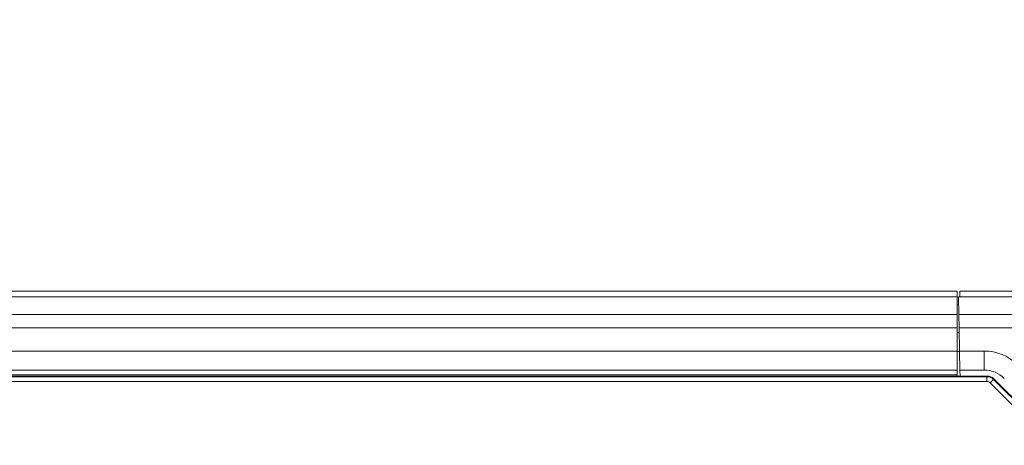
# Model space of a CAD drawing. Header units: millimetres. Extents: x 0 to 1118, y 0 to 864.
# Tile 157 of 256: x 282 to 308, y 453 to 464. Entities that reach past the tile are written whole.
import ezdxf

# ---------------------------------------------------------------- set-up
doc = ezdxf.new("R2010")
doc.units = ezdxf.units.MM
doc.styles.add('SLDTEXTSTYLE0', font='TXT', dxfattribs={"width": 0.605})
doc.dimstyles.new('SLDDIMSTYLE0', dxfattribs={"dimtxt": 3.175, "dimasz": 3.302, "dimexe": 0, "dimexo": 0.0625, "dimgap": 0.79375, "dimtad": 0, "dimtih": 1, "dimtoh": 1, "dimdec": 1, "dimlfac": 4, "dimrnd": 1e-09, "dimzin": 12, "dimdsep": 46, "dimtxsty": 'SLDTEXTSTYLE0', "dimsah": 1, "dimcen": 0.09, "dimadec": 0, "dimazin": 3, "dimtfac": 1, "dimtofl": 0, "dimtmove": 0, "dimatfit": 3, "dimfxl": 1, "dimfrac": 2, "dimtolj": 1, "dimtzin": 12, "dimarcsym": 0})
doc.dimstyles.new('SLDDIMSTYLE2', dxfattribs={"dimtxt": 3.175, "dimasz": 3.302, "dimexe": 0, "dimexo": 0.0625, "dimgap": 0.79375, "dimtad": 0, "dimtih": 1, "dimtoh": 1, "dimdec": 1, "dimlfac": 4, "dimrnd": 1e-09, "dimzin": 12, "dimdsep": 46, "dimtxsty": 'SLDTEXTSTYLE0', "dimsah": 1, "dimcen": 0.09, "dimadec": 0, "dimazin": 3, "dimtfac": 1, "dimtmove": 0, "dimatfit": 0, "dimfxl": 1, "dimfrac": 2, "dimtolj": 1, "dimtzin": 12, "dimarcsym": 0})

# ---------------------------------------------------------------- blocks, each defined once
blk = doc.blocks.new('_D_11')
at = {"color": 7, "linetype": 'Continuous', "lineweight": 0}
for p, q in [((93.377, 440.689), (93.377, 479.923)), ((315.67, 440.689), (315.67, 479.923)), ((93.377, 478.323), (199.067, 478.323)), ((315.67, 478.323), (209.981, 478.323))]:
    blk.add_line(p, q, dxfattribs=at)
for points in [[(93.377, 478.323), (96.679, 477.815), (96.679, 478.831)], [(315.67, 478.323), (312.368, 478.831), (312.368, 477.815)]]:
    blk.add_solid(points, dxfattribs=at)
at = {"color": 7, "linetype": 'Continuous', "lineweight": 0, "insert": (199.067, 479.98), "char_height": 3.175, "attachment_point": 1, "style": 'SLDTEXTSTYLE0'}
blk.add_mtext('889.2', dxfattribs=at)
blk = doc.blocks.new('_D_12')
at = {"color": 7, "linetype": 'Continuous', "lineweight": 0}
for p, q in [((311.399, 465.914), (311.399, 472.462)), ((315.67, 442.261), (315.67, 472.462)), ((311.399, 470.862), (305.049, 470.862)), ((315.67, 470.862), (326.419, 470.862))]:
    blk.add_line(p, q, dxfattribs=at)
for points in [[(311.399, 470.862), (308.097, 471.37), (308.097, 470.354)], [(315.67, 470.862), (318.972, 470.354), (318.972, 471.37)]]:
    blk.add_solid(points, dxfattribs=at)
at = {"color": 7, "linetype": 'Continuous', "lineweight": 0, "insert": (326.419, 472.519), "char_height": 3.175, "attachment_point": 1, "style": 'SLDTEXTSTYLE0'}
blk.add_mtext('17.1', dxfattribs=at)

msp = doc.modelspace()

# ---------------------------------------------------------------- linework, layer by layer
at = {"color": 7, "linetype": 'Continuous', "lineweight": 15}
for p, q in [((306.6114, 457.3386), (102.4364, 457.3386)), ((306.6114, 457.1922), (306.6114, 457.3386)), ((306.6114, 456.7351), (306.6114, 457.1922)), ((306.6614, 457.1922), (306.6465, 457.1922)), ((306.6465, 457.1922), (306.6545, 456.7351)), ((306.6763, 457.1922), (306.6614, 457.1922)), ((306.6763, 457.1922), (306.6789, 457.3386)), ((306.6789, 457.3386), (313.0494, 457.3386)), ((306.6114, 456.9886), (306.6501, 456.9886)), ((306.6114, 456.3815), (306.6114, 456.7351)), ((306.6607, 456.3815), (306.6545, 456.7351)), ((306.6114, 455.7761), (306.6114, 456.3815)), ((306.6114, 456.2636), (306.6627, 456.2636)), ((306.6614, 456.3386), (306.6601, 456.2636)), ((306.6712, 455.7761), (306.6607, 456.3815)), ((306.6114, 455.2761), (306.6114, 455.7761)), ((306.6714, 455.7636), (306.6114, 455.7636)), ((306.6799, 455.2761), (306.6712, 455.7761)), ((101.6538, 455.1208), (307.394, 455.1208)), ((306.6114, 455.2761), (102.4364, 455.2761)), ((306.6114, 455.1208), (306.6114, 455.2761)), ((307.3132, 455.2761), (306.6799, 455.2761)), ((306.6799, 455.2761), (306.6827, 455.1208)), ((307.5707, 455.0475), (312.7953, 449.823))]:
    msp.add_line(p, q, dxfattribs=at)
at = {"color": 9, "linetype": 'Continuous', "lineweight": 0}
for p, q in [((306.6114, 457.1922), (102.4364, 457.1922)), ((313.0518, 457.1922), (306.6763, 457.1922)), ((306.6099, 456.9886), (306.6501, 456.9861)), ((306.6114, 456.7351), (102.4364, 456.7351)), ((306.6545, 456.7351), (313.0238, 456.7351)), ((306.6114, 456.3815), (102.4364, 456.3815)), ((313.0234, 456.3815), (306.6607, 456.3815)), ((306.6614, 456.3386), (306.6614, 456.2636)), ((306.6114, 455.7761), (102.4364, 455.7761)), ((306.6712, 455.7761), (307.3132, 455.7761)), ((307.3132, 455.2761), (307.3132, 455.7761)), ((306.6114, 455.1511), (102.4364, 455.1511)), ((307.3868, 455.1033), (307.394, 455.1208)), ((101.6611, 455.1033), (307.3868, 455.1033)), ((307.3868, 454.9783), (101.6611, 454.9783)), ((307.3868, 454.9783), (307.3868, 455.1033)), ((307.4751, 454.9417), (307.5635, 455.0301)), ((312.6895, 449.7273), (307.4751, 454.9417)), ((307.5707, 455.0475), (307.5635, 455.0301)), ((307.5635, 455.0301), (312.7778, 449.8157))]:
    msp.add_line(p, q, dxfattribs=at)
for centre, radius, start, end in [((307.3132, 454.5261), 1.25, 45, 90), ((307.3867, 454.8533), 0.25, 45.00361, 89.99639)]:
    msp.add_arc(centre, radius, start, end, dxfattribs=at)
at = {"color": 7, "linetype": 'Continuous', "lineweight": 15}
msp.add_arc((307.3132, 454.5261), 0.75, 45, 90, dxfattribs=at)
msp.add_ellipse((307.394, 454.8707), major_axis=(-0.0957, -0.231), ratio=0.9998216, start_param=2.7489567, end_param=3.5342286, dxfattribs=at)
at = {"color": 9, "linetype": 'Continuous', "lineweight": 0}
msp.add_ellipse((307.3867, 454.8533), major_axis=(-0.0478, -0.1155), ratio=0.9998216, start_param=2.7489567, end_param=3.5342286, dxfattribs=at)

# ---------------------------------------------------------------- dimensions: what is measured, and where the dimension line sits
at = {"color": 7, "linetype": 'Continuous', "lineweight": 0}
for base, p1, p2, dimstyle, picture, middle in [((315.6703, 478.3231), (93.3775, 439.0886), (315.6703, 439.0886), 'SLDDIMSTYLE0', '_D_11', (204.5239, 478.3231)), ((311.3989, 470.8621), (315.6703, 440.6611), (311.3989, 464.3136), 'SLDDIMSTYLE2', '_D_12', (330.6633, 470.8621))]:
    dim = msp.add_linear_dim(base=base, p1=p1, p2=p2, dimstyle=dimstyle, dxfattribs=at)
    dim.commit()
    dim.dimension.update_dxf_attribs({"geometry": picture, "text_midpoint": middle, "dimtype": 160})

doc.saveas('drawing.dxf')
